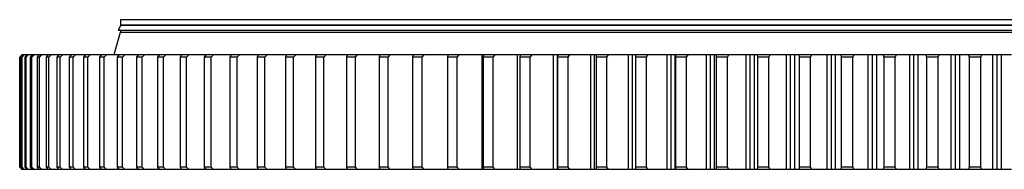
# Model space of a CAD drawing. Header units: millimetres. Extents: x -1931 to 17793, y -2289 to 13096.
# Tile 3 of 16: x 1463 to 3224, y 5541 to 5809. Entities that reach past the tile are written whole.
import ezdxf

# ---------------------------------------------------------------- set-up
doc = ezdxf.new("R2010")
doc.units = ezdxf.units.MM
doc.header["$LTSCALE"] = 50

msp = doc.modelspace()

# ---------------------------------------------------------------- linework, layer by layer
at = {"color": 7, "linetype": 'Continuous', "lineweight": 25}
for p, q in [((1643.4, 5798.3), (1638.9, 5789)), ((1643.4, 5808.5), (1643.4, 5798.5)), ((4853.4, 5808.5), (1643.4, 5808.5)), ((4853.4, 5798.5), (1643.4, 5798.5)), ((4853.4, 5798.3), (1643.4, 5798.3)), ((1650.9, 5798.5), (1650.9, 5798.3)), ((1642.6, 5785.5), (1631.1, 5745.5)), ((4857.9, 5789), (1638.9, 5789)), ((4854.1, 5785.5), (1642.6, 5785.5)), ((1643.4, 5789), (1643.4, 5785.5)), ((1467, 5745.5), (1463, 5741.5)), ((1463.5, 5741.5), (1463, 5741.5)), ((1463, 5741.5), (1463, 5544.5)), ((1463.5, 5741.5), (1467.5, 5745.5)), ((1463.5, 5544.5), (1463.5, 5741.5)), ((1469.8, 5745.5), (1465.9, 5741.5)), ((1467.2, 5741.5), (1465.9, 5741.5)), ((1465.9, 5741.5), (1465.9, 5544.5)), ((1467.5, 5745.5), (1467, 5745.5)), ((1467.2, 5741.5), (1471.3, 5745.5)), ((1467.2, 5544.5), (1467.2, 5741.5)), ((1469.4, 5745.5), (1467.5, 5745.5)), ((1471.3, 5745.5), (1469.8, 5745.5)), ((1475.5, 5745.5), (1471.3, 5745.5)), ((1475.8, 5745.5), (1472, 5741.5)), ((1474.3, 5741.5), (1472, 5741.5)), ((1472, 5741.5), (1472, 5544.5)), ((1474.3, 5741.5), (1478.4, 5745.5)), ((1474.3, 5544.5), (1474.3, 5741.5)), ((1478.4, 5745.5), (1475.8, 5745.5)), ((1485, 5745.5), (1478.4, 5745.5)), ((1485.2, 5745.5), (1481.5, 5741.5)), ((1484.6, 5741.5), (1481.5, 5741.5)), ((1481.5, 5741.5), (1481.5, 5544.5)), ((1484.6, 5741.5), (1488.8, 5745.5)), ((1484.6, 5544.5), (1484.6, 5741.5)), ((1488.8, 5745.5), (1485.2, 5745.5)), ((1497.7, 5745.5), (1488.8, 5745.5)), ((1497.8, 5745.5), (1494.2, 5741.5)), ((1498.2, 5741.5), (1494.2, 5741.5)), ((1494.2, 5741.5), (1494.2, 5544.5)), ((1502.5, 5745.5), (1497.8, 5745.5)), ((1498.2, 5741.5), (1502.5, 5745.5)), ((1498.2, 5544.5), (1498.2, 5741.5)), ((1513.5, 5745.5), (1502.5, 5745.5)), ((1513.7, 5745.5), (1510.1, 5741.5)), ((1515.1, 5741.5), (1510.1, 5741.5)), ((1510.1, 5741.5), (1510.1, 5544.5)), ((1519.3, 5745.5), (1513.7, 5745.5)), ((1515.1, 5741.5), (1519.3, 5745.5)), ((1515.1, 5544.5), (1515.1, 5741.5)), ((1532.6, 5745.5), (1519.3, 5745.5)), ((1532.8, 5745.5), (1529.3, 5741.5)), ((1535.1, 5741.5), (1529.3, 5741.5)), ((1529.3, 5741.5), (1529.3, 5544.5)), ((1539.4, 5745.5), (1532.8, 5745.5)), ((1535.1, 5741.5), (1539.4, 5745.5)), ((1535.1, 5544.5), (1535.1, 5741.5)), ((1554.8, 5745.5), (1539.4, 5745.5)), ((1555, 5745.5), (1551.7, 5741.5)), ((1558.4, 5741.5), (1551.7, 5741.5)), ((1551.7, 5741.5), (1551.7, 5544.5)), ((1562.6, 5745.5), (1555, 5745.5)), ((1558.4, 5741.5), (1562.6, 5745.5)), ((1558.4, 5544.5), (1558.4, 5741.5)), ((1580.2, 5745.5), (1562.6, 5745.5)), ((1580.4, 5745.5), (1577.2, 5741.5)), ((1584.7, 5741.5), (1577.2, 5741.5)), ((1577.2, 5741.5), (1577.2, 5544.5)), ((1589, 5745.5), (1580.4, 5745.5)), ((1584.7, 5741.5), (1589, 5745.5)), ((1584.7, 5544.5), (1584.7, 5741.5)), ((1608.6, 5745.5), (1589, 5745.5)), ((1608.9, 5745.5), (1605.8, 5741.5)), ((1614.2, 5741.5), (1605.8, 5741.5)), ((1605.8, 5741.5), (1605.8, 5544.5)), ((1618.4, 5745.5), (1608.9, 5745.5)), ((1614.2, 5741.5), (1618.4, 5745.5)), ((1614.2, 5544.5), (1614.2, 5741.5)), ((1640.2, 5745.5), (1618.4, 5745.5)), ((1640.4, 5745.5), (1637.4, 5741.5)), ((1646.6, 5741.5), (1637.4, 5741.5)), ((1637.4, 5741.5), (1637.4, 5544.5)), ((1650.9, 5745.5), (1640.4, 5745.5)), ((1646.6, 5741.5), (1650.9, 5745.5)), ((1646.6, 5544.5), (1646.6, 5741.5)), ((1674.7, 5745.5), (1650.9, 5745.5)), ((1674.9, 5745.5), (1672.1, 5741.5)), ((1682.1, 5741.5), (1672.1, 5741.5)), ((1672.1, 5741.5), (1672.1, 5544.5)), ((1686.3, 5745.5), (1674.9, 5745.5)), ((1682.1, 5741.5), (1686.3, 5745.5)), ((1682.1, 5544.5), (1682.1, 5741.5)), ((1712.1, 5745.5), (1686.3, 5745.5)), ((1712.3, 5745.5), (1709.6, 5741.5)), ((1720.4, 5741.5), (1709.6, 5741.5)), ((1709.6, 5741.5), (1709.6, 5544.5)), ((1724.6, 5745.5), (1712.3, 5745.5)), ((1720.4, 5741.5), (1724.6, 5745.5)), ((1720.4, 5544.5), (1720.4, 5741.5)), ((1752.4, 5745.5), (1724.6, 5745.5)), ((1752.5, 5745.5), (1750, 5741.5)), ((1750, 5741.5), (1750, 5544.5)), ((1761.6, 5741.5), (1750, 5741.5)), ((1765.7, 5745.5), (1752.5, 5745.5)), ((1761.6, 5741.5), (1765.7, 5745.5)), ((1761.6, 5544.5), (1761.6, 5741.5)), ((1795.4, 5745.5), (1765.7, 5745.5)), ((1795.6, 5745.5), (1793.2, 5741.5)), ((1793.2, 5741.5), (1793.2, 5544.5)), ((1805.5, 5741.5), (1793.2, 5741.5)), ((1809.6, 5745.5), (1795.6, 5745.5)), ((1805.5, 5741.5), (1809.6, 5745.5)), ((1805.5, 5544.5), (1805.5, 5741.5)), ((1840.9, 5745.5), (1809.6, 5745.5)), ((1841.3, 5745.5), (1839.1, 5741.5)), ((1839.1, 5741.5), (1839.1, 5544.5)), ((1852.1, 5741.5), (1839.1, 5741.5)), ((1856.2, 5745.5), (1841.3, 5745.5)), ((1852.1, 5741.5), (1856.2, 5745.5)), ((1852.1, 5544.5), (1852.1, 5741.5)), ((1889.4, 5745.5), (1856.2, 5745.5)), ((1889.6, 5745.5), (1887.5, 5741.5)), ((1887.5, 5741.5), (1887.5, 5544.5)), ((1901.3, 5741.5), (1887.5, 5741.5)), ((1905.3, 5745.5), (1889.6, 5745.5)), ((1901.3, 5741.5), (1905.3, 5745.5)), ((1901.3, 5544.5), (1901.3, 5741.5)), ((1940.2, 5745.5), (1905.3, 5745.5)), ((1940.4, 5745.5), (1938.5, 5741.5)), ((1938.5, 5741.5), (1938.5, 5544.5)), ((1952.9, 5741.5), (1938.5, 5741.5)), ((1956.9, 5745.5), (1940.4, 5745.5)), ((1952.9, 5741.5), (1956.9, 5745.5)), ((1952.9, 5544.5), (1952.9, 5741.5)), ((1993.5, 5745.5), (1956.9, 5745.5)), ((1993.7, 5745.5), (1991.9, 5741.5)), ((1991.9, 5741.5), (1991.9, 5544.5)), ((2007, 5741.5), (1991.9, 5741.5)), ((2010.9, 5745.5), (1993.7, 5745.5)), ((2007, 5741.5), (2010.9, 5745.5)), ((2007, 5544.5), (2007, 5741.5)), ((2049.1, 5745.5), (2010.9, 5745.5)), ((2049.3, 5745.5), (2047.7, 5741.5)), ((2047.7, 5741.5), (2047.7, 5544.5)), ((2063.4, 5741.5), (2047.7, 5741.5)), ((2067.1, 5745.5), (2049.3, 5745.5)), ((2063.4, 5741.5), (2067.1, 5745.5)), ((2063.4, 5544.5), (2063.4, 5741.5)), ((2106.9, 5745.5), (2067.1, 5745.5)), ((2107.1, 5745.5), (2105.7, 5741.5)), ((2121.9, 5741.5), (2105.7, 5741.5)), ((2105.7, 5741.5), (2105.7, 5544.5)), ((2125.6, 5745.5), (2107.1, 5745.5)), ((2121.9, 5741.5), (2125.6, 5745.5)), ((2121.9, 5544.5), (2121.9, 5741.5)), ((2166.8, 5745.5), (2125.6, 5745.5)), ((2167, 5745.5), (2165.7, 5741.5)), ((2165.7, 5741.5), (2165.7, 5544.5)), ((2182.6, 5741.5), (2165.7, 5741.5)), ((2186.2, 5745.5), (2167, 5745.5)), ((2182.6, 5741.5), (2186.2, 5745.5)), ((2182.6, 5544.5), (2182.6, 5741.5)), ((2228.8, 5745.5), (2186.2, 5745.5)), ((2228.9, 5745.5), (2227.8, 5741.5)), ((2227.8, 5741.5), (2227.8, 5544.5)), ((2245.2, 5741.5), (2227.8, 5741.5)), ((2228.8, 5745.3), (2228.8, 5745.5)), ((2228.9, 5745.5), (2228.8, 5745.5)), ((2248.7, 5745.5), (2228.9, 5745.5)), ((2245.2, 5741.5), (2248.7, 5745.5)), ((2245.2, 5544.5), (2245.2, 5741.5)), ((2290.1, 5745.5), (2248.7, 5745.5)), ((2290.1, 5540.5), (2290.1, 5745.5)), ((2292.7, 5745.5), (2290.1, 5745.5)), ((2292.7, 5745.5), (2291.8, 5741.5)), ((2291.8, 5741.5), (2291.8, 5544.5)), ((2309.7, 5741.5), (2291.8, 5741.5)), ((2313.1, 5745.5), (2292.7, 5745.5)), ((2309.7, 5741.5), (2313.1, 5745.5)), ((2309.7, 5544.5), (2309.7, 5741.5)), ((2353.2, 5745.5), (2313.1, 5745.5)), ((2353.2, 5540.5), (2353.2, 5745.5)), ((2358.3, 5745.5), (2353.2, 5745.5)), ((2358.3, 5745.5), (2357.6, 5741.5)), ((2357.6, 5741.5), (2357.6, 5544.5)), ((2375.9, 5741.5), (2357.6, 5741.5)), ((2379.2, 5745.5), (2358.3, 5745.5)), ((2375.9, 5741.5), (2379.2, 5745.5)), ((2375.9, 5544.5), (2375.9, 5741.5)), ((2417.9, 5745.5), (2379.2, 5745.5)), ((2417.9, 5540.5), (2417.9, 5745.5)), ((2424.6, 5745.5), (2417.9, 5745.5)), ((2424.6, 5540.5), (2424.6, 5745.5)), ((2425.5, 5745.5), (2424.6, 5745.5)), ((2425.5, 5745.5), (2425, 5741.5)), ((2425, 5741.5), (2425, 5544.5)), ((2443.7, 5741.5), (2425, 5741.5)), ((2446.9, 5745.5), (2425.5, 5745.5)), ((2443.7, 5741.5), (2446.9, 5745.5)), ((2443.7, 5544.5), (2443.7, 5741.5)), ((2484.2, 5745.5), (2446.9, 5745.5)), ((2484.2, 5540.5), (2484.2, 5745.5)), ((2491.1, 5745.5), (2484.2, 5745.5)), ((2491.1, 5540.5), (2491.1, 5745.5)), ((2494.2, 5745.5), (2491.1, 5745.5)), ((2494.2, 5745.5), (2493.9, 5741.5)), ((2493.9, 5741.5), (2493.9, 5544.5)), ((2513, 5741.5), (2493.9, 5741.5)), ((2516.1, 5745.5), (2494.2, 5745.5)), ((2513, 5741.5), (2516.1, 5745.5)), ((2513, 5544.5), (2513, 5741.5)), ((2551.9, 5745.5), (2516.1, 5745.5)), ((2551.9, 5540.5), (2551.9, 5745.5)), ((2558.9, 5745.5), (2551.9, 5745.5)), ((2558.9, 5540.5), (2558.9, 5745.5)), ((2564.4, 5745.5), (2558.9, 5745.5)), ((2564.4, 5745.5), (2564.2, 5741.5)), ((2564.2, 5741.5), (2564.2, 5544.5)), ((2583.7, 5741.5), (2564.2, 5741.5)), ((2586.6, 5745.5), (2564.4, 5745.5)), ((2583.7, 5741.5), (2586.6, 5745.5)), ((2583.7, 5544.5), (2583.7, 5741.5)), ((2620.9, 5745.5), (2586.6, 5745.5)), ((2620.9, 5540.5), (2620.9, 5745.5)), ((2628, 5745.5), (2620.9, 5745.5)), ((2628, 5540.5), (2628, 5745.5)), ((2635.1, 5745.5), (2628, 5745.5)), ((2635.1, 5540.5), (2635.1, 5745.5)), ((2635.8, 5745.5), (2635.1, 5745.5)), ((2635.8, 5745.5), (2635.8, 5741.5)), ((2658.4, 5745.5), (2635.8, 5745.5)), ((2635.8, 5741.5), (2635.8, 5544.5)), ((2655.6, 5741.5), (2635.8, 5741.5)), ((2655.6, 5741.5), (2658.4, 5745.5)), ((2655.6, 5544.5), (2655.6, 5741.5)), ((2691, 5745.5), (2658.4, 5745.5)), ((2691, 5540.5), (2691, 5745.5)), ((2698.2, 5745.5), (2691, 5745.5)), ((2698.2, 5540.5), (2698.2, 5745.5)), ((2705.5, 5745.5), (2698.2, 5745.5)), ((2705.5, 5540.5), (2705.5, 5745.5)), ((2708.3, 5745.5), (2705.5, 5745.5)), ((2708.3, 5745.5), (2708.5, 5741.5)), ((2731.3, 5745.5), (2708.3, 5745.5)), ((2708.5, 5741.5), (2708.5, 5544.5)), ((2728.6, 5741.5), (2708.5, 5741.5)), ((2728.6, 5741.5), (2731.3, 5745.5)), ((2728.6, 5544.5), (2728.6, 5741.5)), ((2762.2, 5745.5), (2731.3, 5745.5)), ((2762.2, 5540.5), (2762.2, 5745.5)), ((2769.5, 5745.5), (2762.2, 5745.5)), ((2769.5, 5540.5), (2769.5, 5745.5)), ((2776.8, 5745.5), (2769.5, 5745.5)), ((2776.8, 5540.5), (2776.8, 5745.5)), ((2781.8, 5745.5), (2776.8, 5745.5)), ((2781.8, 5745.5), (2782.3, 5741.5)), ((2805.1, 5745.5), (2781.8, 5745.5)), ((2782.3, 5741.5), (2782.3, 5544.5)), ((2802.6, 5741.5), (2782.3, 5741.5)), ((2802.6, 5741.5), (2805.1, 5745.5)), ((2802.6, 5544.5), (2802.6, 5741.5)), ((2834.3, 5745.5), (2805.1, 5745.5)), ((2834.3, 5540.5), (2834.3, 5745.5)), ((2841.7, 5745.5), (2834.3, 5745.5)), ((2841.7, 5540.5), (2841.7, 5745.5)), ((2849.1, 5745.5), (2841.7, 5745.5)), ((2849.1, 5540.5), (2849.1, 5745.5)), ((2856.3, 5745.5), (2849.1, 5745.5)), ((2856.3, 5745.5), (2856.9, 5741.5)), ((2879.7, 5745.5), (2856.3, 5745.5)), ((2877.4, 5741.5), (2856.9, 5741.5)), ((2856.9, 5741.5), (2856.9, 5544.5)), ((2877.4, 5741.5), (2879.7, 5745.5)), ((2877.4, 5544.5), (2877.4, 5741.5)), ((2907.1, 5745.5), (2879.7, 5745.5)), ((2907.1, 5540.5), (2907.1, 5745.5)), ((2914.6, 5745.5), (2907.1, 5745.5)), ((2914.6, 5540.5), (2914.6, 5745.5)), ((2922.1, 5745.5), (2914.6, 5745.5)), ((2922.1, 5540.5), (2922.1, 5745.5)), ((2931.4, 5745.5), (2922.1, 5745.5)), ((2931.4, 5745.5), (2932.2, 5741.5)), ((2955.1, 5745.5), (2931.4, 5745.5)), ((2932.2, 5741.5), (2932.2, 5544.5)), ((2952.9, 5741.5), (2932.2, 5741.5)), ((2952.9, 5741.5), (2955.1, 5745.5)), ((2952.9, 5544.5), (2952.9, 5741.5)), ((2980.6, 5745.5), (2955.1, 5745.5)), ((2980.6, 5540.5), (2980.6, 5745.5)), ((2988.1, 5745.5), (2980.6, 5745.5)), ((2988.1, 5540.5), (2988.1, 5745.5)), ((2995.6, 5745.5), (2988.1, 5745.5)), ((2995.6, 5540.5), (2995.6, 5745.5)), ((3007.1, 5745.5), (2995.6, 5745.5)), ((3007.1, 5745.5), (3008.1, 5741.5)), ((3030.9, 5745.5), (3007.1, 5745.5)), ((3008.1, 5741.5), (3008.1, 5544.5)), ((3028.9, 5741.5), (3008.1, 5741.5)), ((3028.9, 5741.5), (3030.9, 5745.5)), ((3028.9, 5544.5), (3028.9, 5741.5)), ((3054.6, 5745.5), (3030.9, 5745.5)), ((3054.6, 5540.5), (3054.6, 5745.5)), ((3062.2, 5745.5), (3054.6, 5745.5)), ((3062.2, 5540.5), (3062.2, 5745.5)), ((3069.7, 5745.5), (3062.2, 5745.5)), ((3069.7, 5540.5), (3069.7, 5745.5)), ((3083.3, 5745.5), (3069.7, 5745.5)), ((3083.3, 5745.5), (3084.4, 5741.5)), ((3107.2, 5745.5), (3083.3, 5745.5)), ((3084.4, 5741.5), (3084.4, 5544.5)), ((3105.4, 5741.5), (3084.4, 5741.5)), ((3105.4, 5741.5), (3107.2, 5745.5)), ((3105.4, 5544.5), (3105.4, 5741.5)), ((3128.9, 5745.5), (3107.2, 5745.5)), ((3128.9, 5540.5), (3128.9, 5745.5)), ((3136.5, 5745.5), (3128.9, 5745.5)), ((3136.5, 5540.5), (3136.5, 5745.5)), ((3144.1, 5745.5), (3136.5, 5745.5)), ((3144.1, 5540.5), (3144.1, 5745.5)), ((3159.7, 5745.5), (3144.1, 5745.5)), ((3159.7, 5745.5), (3161.1, 5741.5)), ((3183.8, 5745.5), (3159.7, 5745.5)), ((3161.1, 5741.5), (3161.1, 5544.5)), ((3182.1, 5741.5), (3161.1, 5741.5)), ((3182.1, 5741.5), (3183.8, 5745.5)), ((3182.1, 5544.5), (3182.1, 5741.5)), ((3203.5, 5745.5), (3183.8, 5745.5)), ((3203.5, 5540.5), (3203.5, 5745.5)), ((3211.1, 5745.5), (3203.5, 5745.5)), ((3211.1, 5540.5), (3211.1, 5745.5)), ((3218.7, 5745.5), (3211.1, 5745.5)), ((3218.7, 5540.5), (3218.7, 5745.5)), ((3236.4, 5745.5), (3218.7, 5745.5)), ((1463, 5544.5), (1467, 5540.5)), ((1463.5, 5544.5), (1463, 5544.5)), ((1467.5, 5540.5), (1463.5, 5544.5)), ((1465.9, 5544.5), (1469.8, 5540.5)), ((1467.2, 5544.5), (1465.9, 5544.5)), ((1467.5, 5540.5), (1467, 5540.5)), ((1471.3, 5540.5), (1467.2, 5544.5)), ((1469.6, 5540.5), (1467.5, 5540.5)), ((1471.3, 5540.5), (1469.8, 5540.5)), ((1475.7, 5540.5), (1471.3, 5540.5)), ((1472, 5544.5), (1475.8, 5540.5)), ((1474.3, 5544.5), (1472, 5544.5)), ((1478.4, 5540.5), (1474.3, 5544.5)), ((1478.4, 5540.5), (1475.8, 5540.5)), ((1485, 5540.5), (1478.4, 5540.5)), ((1481.5, 5544.5), (1485.2, 5540.5)), ((1484.6, 5544.5), (1481.5, 5544.5)), ((1488.8, 5540.5), (1484.6, 5544.5)), ((1488.8, 5540.5), (1485.2, 5540.5)), ((1497.7, 5540.5), (1488.8, 5540.5)), ((1494.2, 5544.5), (1497.8, 5540.5)), ((1498.2, 5544.5), (1494.2, 5544.5)), ((1502.5, 5540.5), (1497.8, 5540.5)), ((1502.5, 5540.5), (1498.2, 5544.5)), ((1513.3, 5540.5), (1502.5, 5540.5)), ((1510.1, 5544.5), (1513.7, 5540.5)), ((1515.1, 5544.5), (1510.1, 5544.5)), ((1519.3, 5540.5), (1513.7, 5540.5)), ((1519.3, 5540.5), (1515.1, 5544.5)), ((1532.6, 5540.5), (1519.3, 5540.5)), ((1529.3, 5544.5), (1532.8, 5540.5)), ((1535.1, 5544.5), (1529.3, 5544.5)), ((1539.4, 5540.5), (1532.8, 5540.5)), ((1539.4, 5540.5), (1535.1, 5544.5)), ((1554.7, 5540.5), (1539.4, 5540.5)), ((1551.7, 5544.5), (1555, 5540.5)), ((1558.4, 5544.5), (1551.7, 5544.5)), ((1562.6, 5540.5), (1555, 5540.5)), ((1562.6, 5540.5), (1558.4, 5544.5)), ((1580.2, 5540.5), (1562.6, 5540.5)), ((1584.7, 5544.5), (1577.2, 5544.5)), ((1577.2, 5544.5), (1580.4, 5540.5)), ((1589, 5540.5), (1580.4, 5540.5)), ((1589, 5540.5), (1584.7, 5544.5)), ((1608.7, 5540.5), (1589, 5540.5)), ((1605.8, 5544.5), (1608.9, 5540.5)), ((1614.2, 5544.5), (1605.8, 5544.5)), ((1618.4, 5540.5), (1608.9, 5540.5)), ((1618.4, 5540.5), (1614.2, 5544.5)), ((1640.2, 5540.5), (1618.4, 5540.5)), ((1646.6, 5544.5), (1637.4, 5544.5)), ((1637.4, 5544.5), (1640.4, 5540.5)), ((1650.9, 5540.5), (1640.4, 5540.5)), ((1650.9, 5540.5), (1646.6, 5544.5)), ((1674.7, 5540.5), (1650.9, 5540.5)), ((1682.1, 5544.5), (1672.1, 5544.5)), ((1672.1, 5544.5), (1674.9, 5540.5)), ((1686.3, 5540.5), (1674.9, 5540.5)), ((1686.3, 5540.5), (1682.1, 5544.5)), ((1712.1, 5540.5), (1686.3, 5540.5)), ((1709.6, 5544.5), (1712.3, 5540.5)), ((1720.4, 5544.5), (1709.6, 5544.5)), ((1724.6, 5540.5), (1712.3, 5540.5)), ((1724.6, 5540.5), (1720.4, 5544.5)), ((1752.4, 5540.5), (1724.6, 5540.5)), ((1750, 5544.5), (1752.5, 5540.5)), ((1761.6, 5544.5), (1750, 5544.5)), ((1765.7, 5540.5), (1752.5, 5540.5)), ((1765.7, 5540.5), (1761.6, 5544.5)), ((1795.2, 5540.5), (1765.7, 5540.5)), ((1793.2, 5544.5), (1795.6, 5540.5)), ((1805.5, 5544.5), (1793.2, 5544.5)), ((1809.6, 5540.5), (1795.6, 5540.5)), ((1809.6, 5540.5), (1805.5, 5544.5)), ((1841.1, 5540.5), (1809.6, 5540.5)), ((1852.1, 5544.5), (1839.1, 5544.5)), ((1839.1, 5544.5), (1841.3, 5540.5)), ((1856.2, 5540.5), (1841.3, 5540.5)), ((1856.2, 5540.5), (1852.1, 5544.5)), ((1889.4, 5540.5), (1856.2, 5540.5)), ((1901.3, 5544.5), (1887.5, 5544.5)), ((1887.5, 5544.5), (1889.6, 5540.5)), ((1905.3, 5540.5), (1889.6, 5540.5)), ((1905.3, 5540.5), (1901.3, 5544.5)), ((1940.2, 5540.5), (1905.3, 5540.5)), ((1952.9, 5544.5), (1938.5, 5544.5)), ((1938.5, 5544.5), (1940.4, 5540.5)), ((1956.9, 5540.5), (1940.4, 5540.5)), ((1956.9, 5540.5), (1952.9, 5544.5)), ((1993.5, 5540.5), (1956.9, 5540.5)), ((2007, 5544.5), (1991.9, 5544.5)), ((1991.9, 5544.5), (1993.7, 5540.5)), ((2010.9, 5540.5), (1993.7, 5540.5)), ((2010.9, 5540.5), (2007, 5544.5)), ((2049.1, 5540.5), (2010.9, 5540.5)), ((2047.7, 5544.5), (2049.3, 5540.5)), ((2063.4, 5544.5), (2047.7, 5544.5)), ((2067.1, 5540.5), (2049.3, 5540.5)), ((2067.1, 5540.5), (2063.4, 5544.5)), ((2106.8, 5540.5), (2067.1, 5540.5)), ((2105.7, 5544.5), (2107.1, 5540.5)), ((2121.9, 5544.5), (2105.7, 5544.5)), ((2125.6, 5540.5), (2107.1, 5540.5)), ((2125.6, 5540.5), (2121.9, 5544.5)), ((2166.8, 5540.5), (2125.6, 5540.5)), ((2165.7, 5544.5), (2167, 5540.5)), ((2182.6, 5544.5), (2165.7, 5544.5)), ((2186.2, 5540.5), (2167, 5540.5)), ((2186.2, 5540.5), (2182.6, 5544.5)), ((2228.8, 5540.5), (2186.2, 5540.5)), ((2245.2, 5544.5), (2227.8, 5544.5)), ((2227.8, 5544.5), (2228.9, 5540.5)), ((2228.8, 5540.5), (2228.8, 5540.8)), ((2228.9, 5540.5), (2228.8, 5540.5)), ((2248.7, 5540.5), (2228.9, 5540.5)), ((2248.7, 5540.5), (2245.2, 5544.5)), ((2290.1, 5540.5), (2248.7, 5540.5)), ((2292.7, 5540.5), (2290.1, 5540.5)), ((2309.7, 5544.5), (2291.8, 5544.5)), ((2291.8, 5544.5), (2292.7, 5540.5)), ((2313.1, 5540.5), (2292.7, 5540.5)), ((2313.1, 5540.5), (2309.7, 5544.5)), ((2353.2, 5540.5), (2313.1, 5540.5)), ((2358.3, 5540.5), (2353.2, 5540.5)), ((2375.9, 5544.5), (2357.6, 5544.5)), ((2357.6, 5544.5), (2358.3, 5540.5)), ((2379.2, 5540.5), (2358.3, 5540.5)), ((2379.2, 5540.5), (2375.9, 5544.5)), ((2417.9, 5540.5), (2379.2, 5540.5)), ((2424.6, 5540.5), (2417.9, 5540.5)), ((2425.5, 5540.5), (2424.6, 5540.5)), ((2425, 5544.5), (2425.5, 5540.5)), ((2443.7, 5544.5), (2425, 5544.5)), ((2446.9, 5540.5), (2425.5, 5540.5)), ((2446.9, 5540.5), (2443.7, 5544.5)), ((2484.2, 5540.5), (2446.9, 5540.5)), ((2491.1, 5540.5), (2484.2, 5540.5)), ((2494.2, 5540.5), (2491.1, 5540.5)), ((2513, 5544.5), (2493.9, 5544.5)), ((2493.9, 5544.5), (2494.2, 5540.5)), ((2516.1, 5540.5), (2494.2, 5540.5)), ((2516.1, 5540.5), (2513, 5544.5)), ((2551.9, 5540.5), (2516.1, 5540.5)), ((2558.9, 5540.5), (2551.9, 5540.5)), ((2564.4, 5540.5), (2558.9, 5540.5)), ((2564.2, 5544.5), (2564.4, 5540.5)), ((2583.7, 5544.5), (2564.2, 5544.5)), ((2586.6, 5540.5), (2564.4, 5540.5)), ((2586.6, 5540.5), (2583.7, 5544.5)), ((2620.9, 5540.5), (2586.6, 5540.5)), ((2628, 5540.5), (2620.9, 5540.5)), ((2635.1, 5540.5), (2628, 5540.5)), ((2635.8, 5540.5), (2635.1, 5540.5)), ((2635.8, 5544.5), (2635.8, 5540.5)), ((2655.6, 5544.5), (2635.8, 5544.5)), ((2658.4, 5540.5), (2635.8, 5540.5)), ((2658.4, 5540.5), (2655.6, 5544.5)), ((2691, 5540.5), (2658.4, 5540.5)), ((2698.2, 5540.5), (2691, 5540.5)), ((2705.5, 5540.5), (2698.2, 5540.5)), ((2708.3, 5540.5), (2705.5, 5540.5)), ((2708.5, 5544.5), (2708.3, 5540.5)), ((2731.3, 5540.5), (2708.3, 5540.5)), ((2728.6, 5544.5), (2708.5, 5544.5)), ((2731.3, 5540.5), (2728.6, 5544.5)), ((2762.2, 5540.5), (2731.3, 5540.5)), ((2769.5, 5540.5), (2762.2, 5540.5)), ((2776.8, 5540.5), (2769.5, 5540.5)), ((2781.8, 5540.5), (2776.8, 5540.5)), ((2782.3, 5544.5), (2781.8, 5540.5)), ((2805.1, 5540.5), (2781.8, 5540.5)), ((2802.6, 5544.5), (2782.3, 5544.5)), ((2805.1, 5540.5), (2802.6, 5544.5)), ((2834.3, 5540.5), (2805.1, 5540.5)), ((2841.7, 5540.5), (2834.3, 5540.5)), ((2849.1, 5540.5), (2841.7, 5540.5)), ((2856.3, 5540.5), (2849.1, 5540.5)), ((2856.9, 5544.5), (2856.3, 5540.5)), ((2879.7, 5540.5), (2856.3, 5540.5)), ((2877.4, 5544.5), (2856.9, 5544.5)), ((2879.7, 5540.5), (2877.4, 5544.5)), ((2907.1, 5540.5), (2879.7, 5540.5)), ((2914.6, 5540.5), (2907.1, 5540.5)), ((2922.1, 5540.5), (2914.6, 5540.5)), ((2931.4, 5540.5), (2922.1, 5540.5)), ((2932.2, 5544.5), (2931.4, 5540.5)), ((2955.1, 5540.5), (2931.4, 5540.5)), ((2952.9, 5544.5), (2932.2, 5544.5)), ((2955.1, 5540.5), (2952.9, 5544.5)), ((2980.6, 5540.5), (2955.1, 5540.5)), ((2988.1, 5540.5), (2980.6, 5540.5)), ((2995.6, 5540.5), (2988.1, 5540.5)), ((3007.1, 5540.5), (2995.6, 5540.5)), ((3008.1, 5544.5), (3007.1, 5540.5)), ((3030.9, 5540.5), (3007.1, 5540.5)), ((3028.9, 5544.5), (3008.1, 5544.5)), ((3030.9, 5540.5), (3028.9, 5544.5)), ((3054.6, 5540.5), (3030.9, 5540.5)), ((3062.2, 5540.5), (3054.6, 5540.5)), ((3069.7, 5540.5), (3062.2, 5540.5)), ((3083.3, 5540.5), (3069.7, 5540.5)), ((3084.4, 5544.5), (3083.3, 5540.5)), ((3107.2, 5540.5), (3083.3, 5540.5)), ((3105.4, 5544.5), (3084.4, 5544.5)), ((3107.2, 5540.5), (3105.4, 5544.5)), ((3128.9, 5540.5), (3107.2, 5540.5)), ((3136.5, 5540.5), (3128.9, 5540.5)), ((3144.1, 5540.5), (3136.5, 5540.5)), ((3159.7, 5540.5), (3144.1, 5540.5)), ((3161.1, 5544.5), (3159.7, 5540.5)), ((3183.8, 5540.5), (3159.7, 5540.5)), ((3182.1, 5544.5), (3161.1, 5544.5)), ((3183.8, 5540.5), (3182.1, 5544.5)), ((3203.5, 5540.5), (3183.8, 5540.5)), ((3211.1, 5540.5), (3203.5, 5540.5)), ((3218.7, 5540.5), (3211.1, 5540.5)), ((3236.4, 5540.5), (3218.7, 5540.5))]:
    msp.add_line(p, q, dxfattribs=at)

doc.saveas('drawing.dxf')
